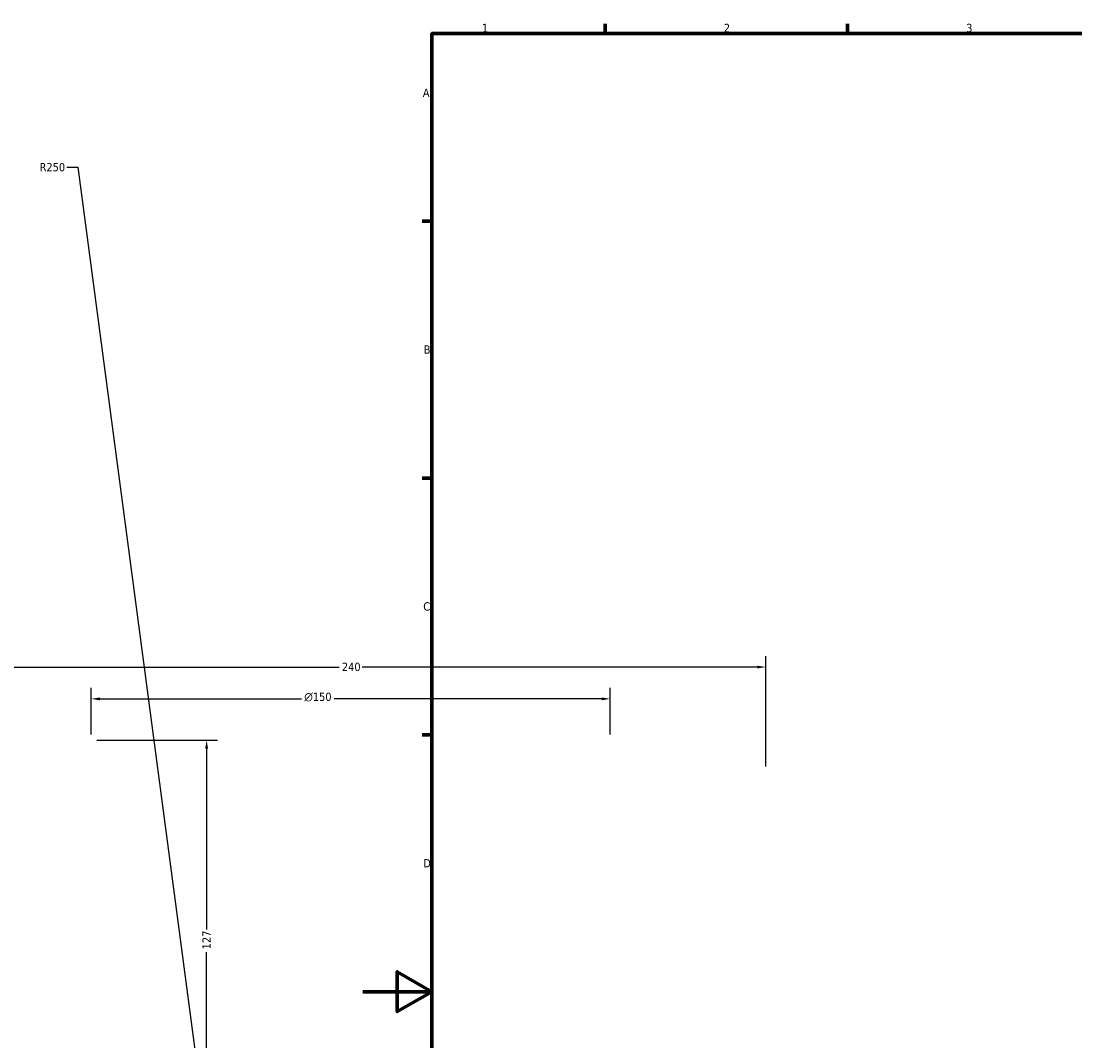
# Model space of a CAD drawing. Header units: millimetres. Extents: x -634 to 1175, y -305 to 962.
# Tile 3 of 12: x -99 to 206, y 283 to 578. Entities that reach past the tile are written whole.
import ezdxf

# ---------------------------------------------------------------- set-up
doc = ezdxf.new("R2010")
doc.units = ezdxf.units.MM
doc.layers.add('Border (ANSI)', color=7, linetype='Continuous', lineweight=70)
doc.layers.add('Dimension (ANSI)', color=7, linetype='Continuous', lineweight=25)
doc.styles.add('Note Text (ANSI)', font='tahoma.ttf')
doc.dimstyles.new('Default - mm (ANSI)', dxfattribs={"dimtxt": 2.4, "dimasz": 2.5, "dimexe": 3.175, "dimexo": 1.6002, "dimgap": 0.8, "dimtad": 0, "dimtoh": 1, "dimdec": 0, "dimrnd": 1e-08, "dimzin": 4, "dimdsep": 46, "dimtxsty": 'Note Text (ANSI)', "dimcen": 0.09, "dimdle": 10, "dimclrd": 256, "dimclre": 256, "dimclrt": 5, "dimadec": 1, "dimazin": 1, "dimtfac": 1.27, "dimtofl": 0, "dimtmove": 0, "dimatfit": 3, "dimfxl": 1, "dimtolj": 1, "dimtzin": 4, "dimlwd": -1, "dimlwe": -1, "dimarcsym": 0})

# ---------------------------------------------------------------- blocks, each defined once
blk = doc.blocks.new('Borders Default Border')
at = {"layer": 'Border (ANSI)'}
for p, q in [((70.08, 574), (70.08, 576.8)), ((140.17, 574), (140.17, 576.8)), ((20, 519.75), (17.2, 519.75)), ((20, 445.5), (17.2, 445.5)), ((20, 371.25), (17.2, 371.25))]:
    blk.add_line(p, q, dxfattribs=at)
at = {"layer": 'Border (ANSI)', "flags": 128}
for points in [[(20, 20), (20, 574), (821, 574), (821, 20), (20, 20)], [(0, 297), (20, 297), (10, 302.77), (10, 291.23), (20, 297)]]:
    blk.add_lwpolyline(points, dxfattribs=at)
at = {"layer": 'Border (ANSI)', "color": 5, "true_color": 0x0000ff, "char_height": 2.4, "attachment_point": 7, "style": 'Note Text (ANSI)'}
for s, insert in [('1', (34.5, 574.4)), ('2', (104.4, 574.4)), ('3', (174.46, 574.35)), ('A', (17.38, 555.68)), ('B', (17.67, 481.43)), ('C', (17.51, 407.13)), ('D', (17.52, 332.93))]:
    blk.add_mtext(s, dxfattribs=dict(at, insert=insert))
blk = doc.blocks.new('*D10')
at = {"layer": 'Defpoints', "color": 0, "transparency": 16777216}
for p in [(116.54, 390.85), (-123.46, 360.53), (116.54, 360.53)]:
    blk.add_point(p, dxfattribs=at)
at = {"layer": 'Dimension (ANSI)', "transparency": 16777216}
for p, q in [((-123.46, 362.14), (-123.46, 394.02)), ((116.54, 362.14), (116.54, 394.02)), ((-120.96, 390.85), (-6.81, 390.85)), ((114.04, 390.85), (-0.11, 390.85))]:
    blk.add_line(p, q, dxfattribs=at)
for points in [[(-120.96, 391.26), (-120.96, 390.43), (-123.46, 390.85)], [(114.04, 391.26), (114.04, 390.43), (116.54, 390.85)]]:
    blk.add_solid(points, dxfattribs=at)
at = {"layer": 'Dimension (ANSI)', "color": 5, "transparency": 16777216, "insert": (-6.01, 392.1), "char_height": 2.4, "attachment_point": 1, "style": 'Note Text (ANSI)'}
blk.add_mtext('\\A1;240', dxfattribs=at)
blk = doc.blocks.new('*D11')
at = {"layer": 'Defpoints', "color": 0, "transparency": 16777216}
for p in [(71.54, 381.65), (-78.46, 369.73), (71.54, 369.73)]:
    blk.add_point(p, dxfattribs=at)
at = {"layer": 'Dimension (ANSI)', "transparency": 16777216}
for p, q in [((-78.46, 371.34), (-78.46, 384.82)), ((71.54, 371.34), (71.54, 384.82)), ((-75.96, 381.65), (-17.69, 381.65)), ((69.04, 381.65), (-8.23, 381.65))]:
    blk.add_line(p, q, dxfattribs=at)
for points in [[(-75.96, 382.06), (-75.96, 381.23), (-78.46, 381.65)], [(69.04, 382.06), (69.04, 381.23), (71.54, 381.65)]]:
    blk.add_solid(points, dxfattribs=at)
at = {"layer": 'Dimension (ANSI)', "color": 5, "transparency": 16777216, "insert": (-16.89, 383.45), "char_height": 2.4, "attachment_point": 1, "style": 'Note Text (ANSI)'}
blk.add_mtext('\\A1;{\\fAIGDT|b0|i0;\\H2.4000;\\ln}\\fTahoma|b0|i0;\\H2.4000;150', dxfattribs=at)
blk = doc.blocks.new('*D12')
at = {"layer": 'Defpoints', "color": 0, "transparency": 16777216}
for p in [(-78.46, 369.73), (-45.11, 242.98), (0.58, 242.98)]:
    blk.add_point(p, dxfattribs=at)
at = {"layer": 'Dimension (ANSI)', "transparency": 16777216}
for p, q in [((-76.86, 369.73), (-41.93, 369.73)), ((-45.11, 367.23), (-45.11, 314.97)), ((-45.11, 245.48), (-45.11, 308.45)), ((-1.02, 242.98), (-48.28, 242.98))]:
    blk.add_line(p, q, dxfattribs=at)
for points in [[(-45.53, 367.23), (-44.69, 367.23), (-45.11, 369.73)], [(-45.53, 245.48), (-44.69, 245.48), (-45.11, 242.98)]]:
    blk.add_solid(points, dxfattribs=at)
at = {"layer": 'Dimension (ANSI)', "color": 5, "transparency": 16777216, "insert": (-46.33, 309.25), "char_height": 2.4, "attachment_point": 1, "rotation": 90, "style": 'Note Text (ANSI)'}
blk.add_mtext('\\A1;127', dxfattribs=at)
blk = doc.blocks.new('*D13')
at = {"layer": 'Defpoints', "color": 0, "transparency": 16777216}
for p in [(-42.58, 235.76), (-9.7, -12.06)]:
    blk.add_point(p, dxfattribs=at)
at = {"layer": 'Dimension (ANSI)', "transparency": 16777216}
for p, q in [((-85.52, 535.32), (-82.33, 535.32)), ((-82.33, 535.32), (-42.91, 238.24))]:
    blk.add_line(p, q, dxfattribs=at)
blk.add_solid([(-42.5, 238.3), (-43.33, 238.19), (-42.58, 235.76)], dxfattribs=at)
at = {"layer": 'Dimension (ANSI)', "color": 5, "transparency": 16777216, "insert": (-93.39, 536.57), "char_height": 2.4, "attachment_point": 1, "style": 'Note Text (ANSI)'}
blk.add_mtext('\\A1;R250', dxfattribs=at)

msp = doc.modelspace()

# ---------------------------------------------------------------- block references
msp.add_blockref('Borders Default Border', (0, 0))

# ---------------------------------------------------------------- dimensions: what is measured, and where the dimension line sits
at = {"layer": 'Dimension (ANSI)'}
dim = msp.add_radius_dim(center=(-9.7, -12.06), mpoint=(-42.58, 235.76), dimstyle='Default - mm (ANSI)', override={"dimgap": 0.8, "dimtih": 1, "dimdec": 0, "dimlfac": 1, "dimcen": 0, "dimtol": 0, "dimlim": 0, "dimtp": 0, "dimtm": 0, "dimtdec": 2}, dxfattribs=at)
dim.commit()
dim.dimension.update_dxf_attribs({"geometry": '*D13', "text_midpoint": (-89.85, 535.32), "dimtype": 164})
for base, p1, p2, angle, picture, middle in [((116.54, 390.85), (-123.46, 360.53), (116.54, 360.53), 180, '*D10', (-3.46, 390.85)), ((-45.11, 242.98), (-78.46, 369.73), (0.58, 242.98), 90, '*D12', (-45.11, 311.71))]:
    dim = msp.add_linear_dim(base=base, p1=p1, p2=p2, angle=angle, dimstyle='Default - mm (ANSI)', override={"dimgap": 0.8, "dimtoh": 0, "dimdec": 0, "dimtol": 0, "dimlim": 0, "dimtp": 0, "dimtm": 0, "dimtdec": 2, "dimatfit": 1}, dxfattribs=at)
    dim.commit()
    dim.dimension.update_dxf_attribs({"geometry": picture, "text_midpoint": middle, "dimtype": 160})
dim = msp.add_linear_dim(base=(71.54, 381.65), p1=(-78.46, 369.73), p2=(71.54, 369.73), angle=180, text='{\\fAIGDT|b0|i0;\\H2.4000;\\ln}\\fTahoma|b0|i0;\\H2.4000;<>', dimstyle='Default - mm (ANSI)', override={"dimgap": 0.8, "dimtoh": 0, "dimdec": 0, "dimtol": 0, "dimlim": 0, "dimtp": 0, "dimtm": 0, "dimtdec": 2, "dimatfit": 1}, dxfattribs=at)
dim.commit()
dim.dimension.update_dxf_attribs({"geometry": '*D11', "text_midpoint": (-12.96, 381.65), "dimtype": 160})

doc.saveas('drawing.dxf')
